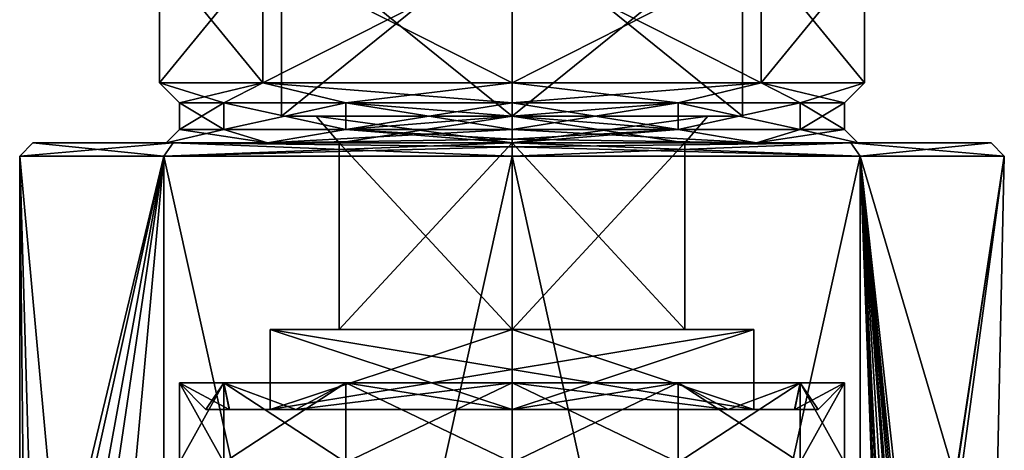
# Model space of a CAD drawing. Header units: millimetres. Extents: x -112 to 112, y -106 to 1587.
# Tile 59 of 158: x -18 to 18, y 101 to 117. Entities that reach past the tile are written whole.
import ezdxf

# ---------------------------------------------------------------- set-up
doc = ezdxf.new("R2010")
doc.units = ezdxf.units.MM
doc.header["$LTSCALE"] = 65.185185
for name, color, linetype in [('281', 7, 'CONTINUOUS'), ('284', 7, 'CONTINUOUS'), ('285', 7, 'CONTINUOUS'), ('290', 7, 'CONTINUOUS'), ('291', 7, 'CONTINUOUS'), ('292', 7, 'CONTINUOUS'), ('299', 7, 'CONTINUOUS'), ('300', 7, 'CONTINUOUS'), ('316', 7, 'CONTINUOUS'), ('317', 7, 'CONTINUOUS'), ('321', 7, 'CONTINUOUS'), ('322', 7, 'CONTINUOUS'), ('323', 7, 'CONTINUOUS'), ('324', 7, 'CONTINUOUS'), ('325', 7, 'CONTINUOUS'), ('328', 7, 'CONTINUOUS'), ('329', 7, 'CONTINUOUS'), ('330', 7, 'CONTINUOUS'), ('331', 7, 'CONTINUOUS'), ('332', 7, 'CONTINUOUS'), ('334', 7, 'CONTINUOUS'), ('335', 7, 'CONTINUOUS'), ('336', 7, 'CONTINUOUS'), ('337', 7, 'CONTINUOUS'), ('627', 7, 'CONTINUOUS'), ('629', 7, 'CONTINUOUS'), ('630', 7, 'CONTINUOUS'), ('632', 7, 'CONTINUOUS')]:
    doc.layers.add(name, color=color, linetype=linetype)

msp = doc.modelspace()

# ---------------------------------------------------------------- linework, layer by layer
at = {"layer": '281', "linetype": 'CONTINUOUS'}
for points in [[(-11.501, 102.2, -0.004), (-10.621, 102.2, -4.412), (-10.624, 102.2, 4.405), (-11.501, 102.2, -0.004)], [(-10.624, 102.2, 4.405), (-10.621, 102.2, -4.412), (-9.093, 102.2, -5.25), (-10.624, 102.2, 4.405)], [(-8.127, 102.2, 8.138), (-10.624, 102.2, 4.405), (-9.093, 102.2, 5.25), (-8.127, 102.2, 8.138)], [(-9.093, 102.2, 5.25), (-10.624, 102.2, 4.405), (-9.093, 102.2, -5.25), (-9.093, 102.2, 5.25)], [(-10.621, 102.2, -4.412), (-8.12, 102.2, -8.145), (-9.093, 102.2, -5.25), (-10.621, 102.2, -4.412)], [(-8.12, 102.2, -8.145), (0, 102.2, -11.5), (-9.093, 102.2, -5.25), (-8.12, 102.2, -8.145)], [(0, 102.2, -11.5), (0, 102.2, -10.5), (-9.093, 102.2, -5.25), (0, 102.2, -11.5)], [(0, 102.2, 10.5), (-8.127, 102.2, 8.138), (-9.093, 102.2, 5.25), (0, 102.2, 10.5)], [(0, 102.2, 11.5), (-8.127, 102.2, 8.138), (0, 102.2, 10.5), (0, 102.2, 11.5)], [(0, 102.2, -11.5), (8.127, 102.2, -8.138), (0, 102.2, -10.5), (0, 102.2, -11.5)], [(8.12, 102.2, 8.145), (0, 102.2, 11.5), (9.093, 102.2, 5.25), (8.12, 102.2, 8.145)], [(9.093, 102.2, 5.25), (0, 102.2, 11.5), (0, 102.2, 10.5), (9.093, 102.2, 5.25)], [(0, 102.2, -10.5), (8.127, 102.2, -8.138), (9.093, 102.2, -5.25), (0, 102.2, -10.5)], [(10.621, 102.2, 4.412), (8.12, 102.2, 8.145), (9.093, 102.2, 5.25), (10.621, 102.2, 4.412)], [(8.127, 102.2, -8.138), (10.624, 102.2, -4.405), (9.093, 102.2, -5.25), (8.127, 102.2, -8.138)], [(10.624, 102.2, -4.405), (10.621, 102.2, 4.412), (9.093, 102.2, 5.25), (10.624, 102.2, -4.405)], [(9.093, 102.2, -5.25), (10.624, 102.2, -4.405), (9.093, 102.2, 5.25), (9.093, 102.2, -5.25)], [(11.501, 102.2, 0.004), (10.621, 102.2, 4.412), (10.624, 102.2, -4.405), (11.501, 102.2, 0.004)]]:
    msp.add_3dface(points, dxfattribs=at)
at = {"layer": '284', "linetype": 'CONTINUOUS'}
for points in [[(-11.501, 102.2, -0.004), (-10.624, 102.2, 4.405), (-12.5, 103.199, 0), (-11.501, 102.2, -0.004)], [(-10.825, 103.199, -6.25), (-11.501, 102.2, -0.004), (-12.5, 103.199, 0), (-10.825, 103.199, -6.25)], [(-12.5, 103.199, 0), (-10.624, 102.2, 4.405), (-10.825, 103.199, 6.25), (-12.5, 103.199, 0)], [(-10.621, 102.2, -4.412), (-11.501, 102.2, -0.004), (-10.825, 103.199, -6.25), (-10.621, 102.2, -4.412)], [(-8.12, 102.2, -8.145), (-10.621, 102.2, -4.412), (-10.825, 103.199, -6.25), (-8.12, 102.2, -8.145)], [(-6.25, 103.199, -10.825), (-8.12, 102.2, -8.145), (-10.825, 103.199, -6.25), (-6.25, 103.199, -10.825)], [(-10.624, 102.2, 4.405), (-8.127, 102.2, 8.138), (-10.825, 103.199, 6.25), (-10.624, 102.2, 4.405)], [(-10.825, 103.199, 6.25), (-8.127, 102.2, 8.138), (-6.25, 103.199, 10.825), (-10.825, 103.199, 6.25)], [(-8.127, 102.2, 8.138), (0, 102.2, 11.5), (-6.25, 103.199, 10.825), (-8.127, 102.2, 8.138)], [(0, 102.2, -11.5), (-8.12, 102.2, -8.145), (0, 103.199, -12.5), (0, 102.2, -11.5)], [(0, 103.199, -12.5), (-8.12, 102.2, -8.145), (-6.25, 103.199, -10.825), (0, 103.199, -12.5)], [(0, 102.2, 11.5), (0, 103.199, 12.5), (-6.25, 103.199, 10.825), (0, 102.2, 11.5)]]:
    msp.add_3dface(points, dxfattribs=at)
at = {"layer": '285', "linetype": 'CONTINUOUS'}
for points in [[(8.127, 102.2, -8.138), (0, 102.2, -11.5), (6.25, 103.199, -10.825), (8.127, 102.2, -8.138)], [(0, 102.2, -11.5), (0, 103.199, -12.5), (6.25, 103.199, -10.825), (0, 102.2, -11.5)], [(0, 102.2, 11.5), (8.12, 102.2, 8.145), (0, 103.199, 12.5), (0, 102.2, 11.5)], [(0, 103.199, 12.5), (8.12, 102.2, 8.145), (6.25, 103.199, 10.825), (0, 103.199, 12.5)], [(6.25, 103.199, 10.825), (8.12, 102.2, 8.145), (10.825, 103.199, 6.25), (6.25, 103.199, 10.825)], [(10.825, 103.199, -6.25), (8.127, 102.2, -8.138), (6.25, 103.199, -10.825), (10.825, 103.199, -6.25)], [(8.12, 102.2, 8.145), (10.621, 102.2, 4.412), (10.825, 103.199, 6.25), (8.12, 102.2, 8.145)], [(10.624, 102.2, -4.405), (8.127, 102.2, -8.138), (10.825, 103.199, -6.25), (10.624, 102.2, -4.405)], [(10.621, 102.2, 4.412), (11.501, 102.2, 0.004), (10.825, 103.199, 6.25), (10.621, 102.2, 4.412)], [(11.501, 102.2, 0.004), (10.624, 102.2, -4.405), (12.5, 103.199, 0), (11.501, 102.2, 0.004)], [(12.5, 103.199, 0), (10.624, 102.2, -4.405), (10.825, 103.199, -6.25), (12.5, 103.199, 0)], [(10.825, 103.199, 6.25), (11.501, 102.2, 0.004), (12.5, 103.199, 0), (10.825, 103.199, 6.25)]]:
    msp.add_3dface(points, dxfattribs=at)
at = {"layer": '290', "linetype": 'CONTINUOUS'}
for points in [[(-10.825, 103.199, -6.25), (-12.5, 103.199, 0), (-10.825, 100.2, -6.25), (-10.825, 103.199, -6.25)], [(-12.5, 103.199, 0), (-10.825, 103.199, 6.25), (-12.5, 100.2), (-12.5, 103.199, 0)], [(-12.5, 103.199, 0), (-12.5, 100.2), (-10.825, 100.2, -6.25), (-12.5, 103.199, 0)], [(-10.825, 103.199, 6.25), (-10.825, 100.2, 6.25), (-12.5, 100.2), (-10.825, 103.199, 6.25)], [(-6.25, 103.199, -10.825), (-10.825, 103.199, -6.25), (-6.25, 100.2, -10.825), (-6.25, 103.199, -10.825)], [(-10.825, 103.199, -6.25), (-10.825, 100.2, -6.25), (-6.25, 100.2, -10.825), (-10.825, 103.199, -6.25)], [(-10.825, 103.199, 6.25), (-6.25, 103.199, 10.825), (-10.825, 100.2, 6.25), (-10.825, 103.199, 6.25)], [(-6.25, 103.199, 10.825), (-6.25, 100.2, 10.825), (-10.825, 100.2, 6.25), (-6.25, 103.199, 10.825)], [(-6.25, 103.199, 10.825), (0, 103.199, 12.5), (-6.25, 100.2, 10.825), (-6.25, 103.199, 10.825)], [(0, 103.199, 12.5), (0, 100.2, 12.5), (-6.25, 100.2, 10.825), (0, 103.199, 12.5)], [(0, 103.199, -12.5), (-6.25, 103.199, -10.825), (0, 100.2, -12.5), (0, 103.199, -12.5)], [(0, 100.2, -12.5), (-6.25, 103.199, -10.825), (-6.25, 100.2, -10.825), (0, 100.2, -12.5)]]:
    msp.add_3dface(points, dxfattribs=at)
at = {"layer": '291', "linetype": 'CONTINUOUS'}
for points in [[(-18, 112.2, 0), (-12.727, 112.2, 12.729), (-13, 112.2, 0), (-18, 112.2, 0)], [(-12.727, 112.2, -12.729), (-18, 112.2, 0), (-13, 112.2, 0), (-12.727, 112.2, -12.729)], [(-13, 112.2, 0), (-12.727, 112.2, 12.729), (-9.192, 112.2, 9.193), (-13, 112.2, 0)], [(-9.192, 112.2, -9.193), (-12.727, 112.2, -12.729), (-13, 112.2, 0), (-9.192, 112.2, -9.193)], [(-12.727, 112.2, 12.729), (0, 112.2, 18), (-9.192, 112.2, 9.193), (-12.727, 112.2, 12.729)], [(0, 112.2, -18), (-12.727, 112.2, -12.729), (0, 112.2, -13), (0, 112.2, -18)], [(0, 112.2, -13), (-12.727, 112.2, -12.729), (-9.192, 112.2, -9.193), (0, 112.2, -13)], [(-9.192, 112.2, 9.193), (0, 112.2, 18), (0, 112.2, 13), (-9.192, 112.2, 9.193)], [(0, 112.2, 18), (12.727, 112.2, 12.729), (0, 112.2, 13), (0, 112.2, 18)], [(12.727, 112.2, -12.729), (0, 112.2, -18), (9.192, 112.2, -9.193), (12.727, 112.2, -12.729)], [(0, 112.2, -18), (0, 112.2, -13), (9.192, 112.2, -9.193), (0, 112.2, -18)], [(0, 112.2, 13), (12.727, 112.2, 12.729), (9.192, 112.2, 9.193), (0, 112.2, 13)], [(13, 112.2, 0), (12.727, 112.2, -12.729), (9.192, 112.2, -9.193), (13, 112.2, 0)], [(9.192, 112.2, 9.193), (12.727, 112.2, 12.729), (13, 112.2, 0), (9.192, 112.2, 9.193)], [(18, 112.2, 0), (12.727, 112.2, -12.729), (13, 112.2, 0), (18, 112.2, 0)], [(12.727, 112.2, 12.729), (18, 112.2, 0), (13, 112.2, 0), (12.727, 112.2, 12.729)]]:
    msp.add_3dface(points, dxfattribs=at)
at = {"layer": '292', "linetype": 'CONTINUOUS'}
for points in [[(-18.5, 111.7), (-13.081, 52.7, 13.081), (-13.081, 111.7, 13.081), (-18.5, 111.7)], [(-13.081, 52.7, 13.081), (-18.5, 111.7), (-17.751, 86.172, 5.212), (-13.081, 52.7, 13.081)], [(-13.081, 52.7, -13.081), (-18.5, 52.7), (-13.081, 111.7, -13.081), (-13.081, 52.7, -13.081)], [(-13.081, 111.7, -13.081), (-18.5, 52.7), (-17.751, 80.228, -5.212), (-13.081, 111.7, -13.081)], [(-18.5, 111.7), (-13.081, 111.7, -13.081), (-18.5, 89.2), (-18.5, 111.7)], [(-18.5, 89.2), (-13.081, 111.7, -13.081), (-18.259, 88.41, -2.976), (-18.5, 89.2)], [(-17.751, 86.172, 5.212), (-18.5, 111.7), (-18.259, 88.41, 2.976), (-17.751, 86.172, 5.212)], [(-18.259, 88.41, 2.976), (-18.5, 111.7), (-18.5, 89.2), (-18.259, 88.41, 2.976)], [(-18.259, 88.41, -2.976), (-13.081, 111.7, -13.081), (-17.751, 86.172, -5.212), (-18.259, 88.41, -2.976)], [(-17.751, 86.172, -5.212), (-13.081, 111.7, -13.081), (-17.751, 80.228, -5.212), (-17.751, 86.172, -5.212)], [(-13.081, 52.7, 13.081), (0, 52.7, 18.5), (-13.081, 111.7, 13.081), (-13.081, 52.7, 13.081)], [(-13.081, 111.7, 13.081), (0, 52.7, 18.5), (0, 111.7, 18.5), (-13.081, 111.7, 13.081)], [(0, 52.7, -18.5), (-13.081, 52.7, -13.081), (0, 111.7, -18.5), (0, 52.7, -18.5)], [(0, 111.7, -18.5), (-13.081, 52.7, -13.081), (-13.081, 111.7, -13.081), (0, 111.7, -18.5)]]:
    msp.add_3dface(points, dxfattribs=at)
at = {"layer": '299', "linetype": 'CONTINUOUS'}
for points in [[(0, 103.199, 12.5), (6.25, 103.199, 10.825), (0, 100.2, 12.5), (0, 103.199, 12.5)], [(6.25, 103.199, -10.825), (0, 103.199, -12.5), (6.25, 100.2, -10.825), (6.25, 103.199, -10.825)], [(0, 103.199, -12.5), (0, 100.2, -12.5), (6.25, 100.2, -10.825), (0, 103.199, -12.5)], [(6.25, 103.199, 10.825), (6.25, 100.2, 10.825), (0, 100.2, 12.5), (6.25, 103.199, 10.825)], [(6.25, 103.199, 10.825), (10.825, 103.199, 6.25), (6.25, 100.2, 10.825), (6.25, 103.199, 10.825)], [(10.825, 103.199, 6.25), (10.825, 100.2, 6.25), (6.25, 100.2, 10.825), (10.825, 103.199, 6.25)], [(10.825, 103.199, -6.25), (6.25, 103.199, -10.825), (10.825, 100.2, -6.25), (10.825, 103.199, -6.25)], [(6.25, 103.199, -10.825), (6.25, 100.2, -10.825), (10.825, 100.2, -6.25), (6.25, 103.199, -10.825)], [(10.825, 103.199, 6.25), (12.5, 103.199, 0), (10.825, 100.2, 6.25), (10.825, 103.199, 6.25)], [(12.5, 103.199, 0), (10.825, 103.199, -6.25), (12.5, 100.2), (12.5, 103.199, 0)], [(12.5, 103.199, 0), (12.5, 100.2), (10.825, 100.2, 6.25), (12.5, 103.199, 0)], [(10.825, 103.199, -6.25), (10.825, 100.2, -6.25), (12.5, 100.2), (10.825, 103.199, -6.25)]]:
    msp.add_3dface(points, dxfattribs=at)
at = {"layer": '300', "linetype": 'CONTINUOUS'}
for points in [[(0, 111.7, 18.5), (0, 52.7, 18.5), (13.081, 52.7, 13.081), (0, 111.7, 18.5)], [(0, 52.7, -18.5), (0, 111.7, -18.5), (13.081, 111.7, -13.081), (0, 52.7, -18.5)], [(13.081, 52.7, -13.081), (0, 52.7, -18.5), (13.081, 111.7, -13.081), (13.081, 52.7, -13.081)], [(0, 111.7, 18.5), (13.081, 52.7, 13.081), (13.081, 111.7, 13.081), (0, 111.7, 18.5)], [(13.081, 52.7, -13.081), (13.081, 111.7, -13.081), (14.515, 83.495, -11.47), (13.081, 52.7, -13.081)], [(13.081, 111.7, 13.081), (13.081, 52.7, 13.081), (14.147, 82.904, 11.921), (13.081, 111.7, 13.081)], [(18.5, 111.7), (13.081, 111.7, 13.081), (18.134, 94.627, 3.664), (18.5, 111.7)], [(18.134, 94.627, 3.664), (13.081, 111.7, 13.081), (15.5, 89.681, 10.1), (18.134, 94.627, 3.664)], [(15.5, 89.681, 10.1), (13.081, 111.7, 13.081), (15.5, 87.366, 10.1), (15.5, 89.681, 10.1)], [(15.5, 87.366, 10.1), (13.081, 111.7, 13.081), (15.344, 87.504, 10.335), (15.5, 87.366, 10.1)], [(15.344, 87.504, 10.335), (13.081, 111.7, 13.081), (15.172, 87.675, 10.586), (15.344, 87.504, 10.335)], [(15.172, 87.675, 10.586), (13.081, 111.7, 13.081), (15.068, 86.651, 10.734), (15.172, 87.675, 10.586)], [(15.068, 86.651, 10.734), (13.081, 111.7, 13.081), (14.995, 85.668, 10.835), (15.068, 86.651, 10.734)], [(14.995, 85.668, 10.835), (13.081, 111.7, 13.081), (14.869, 82.844, 11.007), (14.995, 85.668, 10.835)], [(14.869, 82.844, 11.007), (13.081, 111.7, 13.081), (14.455, 82.874, 11.545), (14.869, 82.844, 11.007)], [(14.455, 82.874, 11.545), (13.081, 111.7, 13.081), (14.204, 84.51, 11.853), (14.455, 82.874, 11.545)], [(14.204, 84.51, 11.853), (13.081, 111.7, 13.081), (14.147, 82.904, 11.921), (14.204, 84.51, 11.853)], [(13.081, 111.7, -13.081), (18.5, 111.7), (14.865, 87.774, -11.013), (13.081, 111.7, -13.081)], [(14.515, 83.495, -11.47), (13.081, 111.7, -13.081), (14.865, 87.774, -11.013), (14.515, 83.495, -11.47)], [(14.865, 87.774, -11.013), (18.5, 111.7), (14.894, 87.867, -10.974), (14.865, 87.774, -11.013)], [(14.894, 87.867, -10.974), (18.5, 111.7), (14.923, 87.958, -10.935), (14.894, 87.867, -10.974)], [(14.923, 87.958, -10.935), (18.5, 111.7), (15.5, 89.681, -10.1), (14.923, 87.958, -10.935)], [(15.5, 89.681, -10.1), (18.5, 111.7), (18.134, 94.627, -3.664), (15.5, 89.681, -10.1)], [(18.134, 94.627, -3.664), (18.5, 111.7), (18.134, 94.627, 3.664), (18.134, 94.627, -3.664)]]:
    msp.add_3dface(points, dxfattribs=at)
at = {"layer": '316', "linetype": 'CONTINUOUS'}
for points in [[(12.727, 112.2, 12.729), (0, 112.2, 18), (13.081, 111.7, 13.081), (12.727, 112.2, 12.729)], [(13.081, 111.7, 13.081), (0, 112.2, 18), (0, 112.054, 18.354), (13.081, 111.7, 13.081)], [(0, 112.2, -18), (12.727, 112.2, -12.729), (0, 112.054, -18.354), (0, 112.2, -18)], [(0, 111.7, -18.5), (12.727, 112.2, -12.729), (13.081, 111.7, -13.081), (0, 111.7, -18.5)], [(12.727, 112.2, -12.729), (0, 111.7, -18.5), (0, 112.054, -18.354), (12.727, 112.2, -12.729)], [(12.727, 112.2, -12.729), (18, 112.2, 0), (13.081, 111.7, -13.081), (12.727, 112.2, -12.729)], [(18, 112.2, 0), (12.727, 112.2, 12.729), (18.5, 111.7), (18, 112.2, 0)], [(12.727, 112.2, 12.729), (13.081, 111.7, 13.081), (18.5, 111.7), (12.727, 112.2, 12.729)], [(18, 112.2, 0), (18.5, 111.7), (13.081, 111.7, -13.081), (18, 112.2, 0)], [(0, 111.7, 18.5), (13.081, 111.7, 13.081), (0, 112.054, 18.354), (0, 111.7, 18.5)]]:
    msp.add_3dface(points, dxfattribs=at)
at = {"layer": '317', "linetype": 'CONTINUOUS'}
for points in [[(-18, 112.2, 0), (-12.727, 112.2, -12.729), (-18.5, 111.7), (-18, 112.2, 0)], [(-18, 112.2, 0), (-18.5, 111.7), (-13.081, 111.7, 13.081), (-18, 112.2, 0)], [(-12.727, 112.2, -12.729), (-13.081, 111.7, -13.081), (-18.5, 111.7), (-12.727, 112.2, -12.729)], [(-12.727, 112.2, 12.729), (-18, 112.2, 0), (-13.081, 111.7, 13.081), (-12.727, 112.2, 12.729)], [(-12.727, 112.2, 12.729), (-13.081, 111.7, 13.081), (0, 111.7, 18.5), (-12.727, 112.2, 12.729)], [(-12.727, 112.2, -12.729), (0, 112.2, -18), (-13.081, 111.7, -13.081), (-12.727, 112.2, -12.729)], [(-13.081, 111.7, -13.081), (0, 112.2, -18), (0, 112.054, -18.354), (-13.081, 111.7, -13.081)], [(0, 112.2, 18), (-12.727, 112.2, 12.729), (0, 112.054, 18.354), (0, 112.2, 18)], [(-12.727, 112.2, 12.729), (0, 111.7, 18.5), (0, 112.054, 18.354), (-12.727, 112.2, 12.729)], [(0, 111.7, -18.5), (-13.081, 111.7, -13.081), (0, 112.054, -18.354), (0, 111.7, -18.5)]]:
    msp.add_3dface(points, dxfattribs=at)
at = {"layer": '321', "linetype": 'CONTINUOUS'}
for points in [[(-9.093, 105.2, -5.25), (0, 105.2, -10.5), (-6.495, 105.2, -3.75), (-9.093, 105.2, -5.25)], [(-9.093, 105.2, 5.25), (-9.093, 105.2, -5.25), (-6.495, 105.2, -3.75), (-9.093, 105.2, 5.25)], [(0, 105.2, 10.5), (-9.093, 105.2, 5.25), (0, 105.2, 7.5), (0, 105.2, 10.5)], [(0, 105.2, 7.5), (-9.093, 105.2, 5.25), (-6.495, 105.2, 3.75), (0, 105.2, 7.5)], [(-6.495, 105.2, 3.75), (-9.093, 105.2, 5.25), (-6.495, 105.2, -3.75), (-6.495, 105.2, 3.75)], [(-6.495, 105.2, -3.75), (0, 105.2, -10.5), (0, 105.2, -7.5), (-6.495, 105.2, -3.75)], [(0, 105.2, -10.5), (9.093, 105.2, -5.25), (0, 105.2, -7.5), (0, 105.2, -10.5)], [(9.093, 105.2, 5.25), (0, 105.2, 10.5), (6.495, 105.2, 3.75), (9.093, 105.2, 5.25)], [(0, 105.2, 10.5), (0, 105.2, 7.5), (6.495, 105.2, 3.75), (0, 105.2, 10.5)], [(0, 105.2, -7.5), (9.093, 105.2, -5.25), (6.495, 105.2, -3.75), (0, 105.2, -7.5)], [(9.093, 105.2, -5.25), (9.093, 105.2, 5.25), (6.495, 105.2, 3.75), (9.093, 105.2, -5.25)], [(6.495, 105.2, -3.75), (9.093, 105.2, -5.25), (6.495, 105.2, 3.75), (6.495, 105.2, -3.75)]]:
    msp.add_3dface(points, dxfattribs=at)
at = {"layer": '322', "linetype": 'CONTINUOUS'}
for points in [[(0, 105.2, 7.5), (-6.495, 105.2, 3.75), (0, 112.2, 7.5), (0, 105.2, 7.5)], [(-6.495, 105.2, 3.75), (-6.495, 105.2, -3.75), (-6.495, 112.2, 3.75), (-6.495, 105.2, 3.75)], [(0, 112.2, 7.5), (-6.495, 105.2, 3.75), (-6.495, 112.2, 3.75), (0, 112.2, 7.5)], [(-6.495, 105.2, -3.75), (0, 105.2, -7.5), (-6.495, 112.2, -3.75), (-6.495, 105.2, -3.75)], [(-6.495, 112.2, 3.75), (-6.495, 105.2, -3.75), (-6.495, 112.2, -3.75), (-6.495, 112.2, 3.75)], [(-6.495, 112.2, -3.75), (0, 105.2, -7.5), (0, 112.2, -7.5), (-6.495, 112.2, -3.75)]]:
    msp.add_3dface(points, dxfattribs=at)
at = {"layer": '323', "linetype": 'CONTINUOUS'}
for points in [[(-6.495, 112.2, 3.75), (-6.495, 112.2, -3.75), (-7.361, 113.2, 4.25), (-6.495, 112.2, 3.75)], [(0, 113.2, 8.5), (-6.495, 112.2, 3.75), (-7.361, 113.2, 4.25), (0, 113.2, 8.5)], [(-6.495, 112.2, -3.75), (0, 112.2, -7.5), (-7.361, 113.2, -4.25), (-6.495, 112.2, -3.75)], [(-7.361, 113.2, 4.25), (-6.495, 112.2, -3.75), (-7.361, 113.2, -4.25), (-7.361, 113.2, 4.25)], [(-7.361, 113.2, -4.25), (0, 112.2, -7.5), (0, 113.2, -8.5), (-7.361, 113.2, -4.25)], [(0, 112.2, 7.5), (-6.495, 112.2, 3.75), (0, 113.2, 8.5), (0, 112.2, 7.5)]]:
    msp.add_3dface(points, dxfattribs=at)
at = {"layer": '324', "linetype": 'CONTINUOUS'}
for points in [[(-7.361, 113.2, 4.25), (-7.361, 113.2, -4.25), (-8.66, 113.2, -5), (-7.361, 113.2, 4.25)], [(0, 113.2, 10), (-7.361, 113.2, 4.25), (-8.66, 113.2, 5), (0, 113.2, 10)], [(-8.66, 113.2, 5), (-7.361, 113.2, 4.25), (-8.66, 113.2, -5), (-8.66, 113.2, 5)], [(-7.361, 113.2, -4.25), (0, 113.2, -8.5), (-8.66, 113.2, -5), (-7.361, 113.2, -4.25)], [(-8.66, 113.2, -5), (0, 113.2, -8.5), (0, 113.2, -10), (-8.66, 113.2, -5)], [(0, 113.2, 8.5), (-7.361, 113.2, 4.25), (0, 113.2, 10), (0, 113.2, 8.5)], [(0, 113.2, 8.5), (0, 113.2, 10), (8.66, 113.2, 5), (0, 113.2, 8.5)], [(0, 113.2, 8.5), (8.66, 113.2, 5), (7.361, 113.2, 4.25), (0, 113.2, 8.5)], [(0, 113.2, -10), (0, 113.2, -8.5), (7.361, 113.2, -4.25), (0, 113.2, -10)], [(8.66, 113.2, -5), (0, 113.2, -10), (7.361, 113.2, -4.25), (8.66, 113.2, -5)], [(8.66, 113.2, 5), (8.66, 113.2, -5), (7.361, 113.2, -4.25), (8.66, 113.2, 5)], [(7.361, 113.2, 4.25), (8.66, 113.2, 5), (7.361, 113.2, -4.25), (7.361, 113.2, 4.25)]]:
    msp.add_3dface(points, dxfattribs=at)
at = {"layer": '325', "linetype": 'CONTINUOUS'}
for points in [[(0, 113.2, 10), (-8.66, 113.2, 5), (0, 120.2, 10), (0, 113.2, 10)], [(-8.66, 113.2, 5), (-8.66, 113.2, -5), (-8.66, 120.2, 5), (-8.66, 113.2, 5)], [(0, 120.2, 10), (-8.66, 113.2, 5), (-8.66, 120.2, 5), (0, 120.2, 10)], [(-8.66, 113.2, -5), (0, 113.2, -10), (-8.66, 120.2, -5), (-8.66, 113.2, -5)], [(-8.66, 120.2, 5), (-8.66, 113.2, -5), (-8.66, 120.2, -5), (-8.66, 120.2, 5)], [(-8.66, 120.2, -5), (0, 113.2, -10), (0, 120.2, -10), (-8.66, 120.2, -5)]]:
    msp.add_3dface(points, dxfattribs=at)
at = {"layer": '328', "linetype": 'CONTINUOUS'}
for points in [[(-9.369, 119.2, 9.369), (-13.25, 119.2), (-9.369, 114.45, 9.369), (-9.369, 119.2, 9.369)], [(-13.25, 119.2), (-9.369, 119.2, -9.369), (-13.25, 114.45), (-13.25, 119.2)], [(-9.369, 114.45, 9.369), (-13.25, 119.2), (-13.25, 114.45), (-9.369, 114.45, 9.369)], [(-13.25, 114.45), (-9.369, 119.2, -9.369), (-9.369, 114.45, -9.369), (-13.25, 114.45)], [(0, 119.2, 13.25), (-9.369, 119.2, 9.369), (0, 114.45, 13.25), (0, 119.2, 13.25)], [(0, 114.45, 13.25), (-9.369, 119.2, 9.369), (-9.369, 114.45, 9.369), (0, 114.45, 13.25)], [(-9.369, 119.2, -9.369), (0, 119.2, -13.25), (-9.369, 114.45, -9.369), (-9.369, 119.2, -9.369)], [(-9.369, 114.45, -9.369), (0, 119.2, -13.25), (0, 114.45, -13.25), (-9.369, 114.45, -9.369)]]:
    msp.add_3dface(points, dxfattribs=at)
at = {"layer": '329', "linetype": 'CONTINUOUS'}
for points in [[(-9.369, 114.45, 9.369), (-13.25, 114.45), (-10.825, 113.7, 6.25), (-9.369, 114.45, 9.369)], [(-13.25, 114.45), (-9.369, 114.45, -9.369), (-12.5, 113.7), (-13.25, 114.45)], [(-10.825, 113.7, 6.25), (-13.25, 114.45), (-12.5, 113.7), (-10.825, 113.7, 6.25)], [(-12.5, 113.7), (-9.369, 114.45, -9.369), (-10.825, 113.7, -6.25), (-12.5, 113.7)], [(-6.25, 113.7, 10.825), (-9.369, 114.45, 9.369), (-10.825, 113.7, 6.25), (-6.25, 113.7, 10.825)], [(-10.825, 113.7, -6.25), (-9.369, 114.45, -9.369), (-6.25, 113.7, -10.825), (-10.825, 113.7, -6.25)], [(0, 114.45, 13.25), (-9.369, 114.45, 9.369), (0, 113.7, 12.5), (0, 114.45, 13.25)], [(0, 113.7, 12.5), (-9.369, 114.45, 9.369), (-6.25, 113.7, 10.825), (0, 113.7, 12.5)], [(-9.369, 114.45, -9.369), (0, 114.45, -13.25), (-6.25, 113.7, -10.825), (-9.369, 114.45, -9.369)], [(-6.25, 113.7, -10.825), (0, 114.45, -13.25), (0, 113.7, -12.5), (-6.25, 113.7, -10.825)]]:
    msp.add_3dface(points, dxfattribs=at)
at = {"layer": '330', "linetype": 'CONTINUOUS'}
for points in [[(6.495, 105.2, 3.75), (0, 105.2, 7.5), (6.495, 112.2, 3.75), (6.495, 105.2, 3.75)], [(0, 105.2, 7.5), (0, 112.2, 7.5), (6.495, 112.2, 3.75), (0, 105.2, 7.5)], [(0, 105.2, -7.5), (6.495, 105.2, -3.75), (0, 112.2, -7.5), (0, 105.2, -7.5)], [(0, 112.2, -7.5), (6.495, 105.2, -3.75), (6.495, 112.2, -3.75), (0, 112.2, -7.5)], [(6.495, 105.2, -3.75), (6.495, 105.2, 3.75), (6.495, 112.2, -3.75), (6.495, 105.2, -3.75)], [(6.495, 112.2, -3.75), (6.495, 105.2, 3.75), (6.495, 112.2, 3.75), (6.495, 112.2, -3.75)]]:
    msp.add_3dface(points, dxfattribs=at)
at = {"layer": '331', "linetype": 'CONTINUOUS'}
for points in [[(0, 112.2, 7.5), (0, 113.2, 8.5), (7.361, 113.2, 4.25), (0, 112.2, 7.5)], [(0, 112.2, 7.5), (7.361, 113.2, 4.25), (6.495, 112.2, 3.75), (0, 112.2, 7.5)], [(0, 113.2, -8.5), (0, 112.2, -7.5), (6.495, 112.2, -3.75), (0, 113.2, -8.5)], [(7.361, 113.2, -4.25), (0, 113.2, -8.5), (6.495, 112.2, -3.75), (7.361, 113.2, -4.25)], [(7.361, 113.2, 4.25), (7.361, 113.2, -4.25), (6.495, 112.2, 3.75), (7.361, 113.2, 4.25)], [(7.361, 113.2, -4.25), (6.495, 112.2, -3.75), (6.495, 112.2, 3.75), (7.361, 113.2, -4.25)]]:
    msp.add_3dface(points, dxfattribs=at)
at = {"layer": '332', "linetype": 'CONTINUOUS'}
for points in [[(8.66, 113.2, 5), (0, 113.2, 10), (8.66, 120.2, 5), (8.66, 113.2, 5)], [(0, 113.2, 10), (0, 120.2, 10), (8.66, 120.2, 5), (0, 113.2, 10)], [(0, 113.2, -10), (8.66, 113.2, -5), (0, 120.2, -10), (0, 113.2, -10)], [(0, 120.2, -10), (8.66, 113.2, -5), (8.66, 120.2, -5), (0, 120.2, -10)], [(8.66, 113.2, -5), (8.66, 113.2, 5), (8.66, 120.2, -5), (8.66, 113.2, -5)], [(8.66, 113.2, 5), (8.66, 120.2, 5), (8.66, 120.2, -5), (8.66, 113.2, 5)]]:
    msp.add_3dface(points, dxfattribs=at)
at = {"layer": '334', "linetype": 'CONTINUOUS'}
for points in [[(0, 119.2, 13.25), (0, 114.45, 13.25), (9.369, 114.45, 9.369), (0, 119.2, 13.25)], [(9.369, 119.2, 9.369), (0, 119.2, 13.25), (9.369, 114.45, 9.369), (9.369, 119.2, 9.369)], [(0, 114.45, -13.25), (0, 119.2, -13.25), (9.369, 119.2, -9.369), (0, 114.45, -13.25)], [(0, 114.45, -13.25), (9.369, 119.2, -9.369), (9.369, 114.45, -9.369), (0, 114.45, -13.25)], [(9.369, 119.2, -9.369), (13.25, 119.2), (9.369, 114.45, -9.369), (9.369, 119.2, -9.369)], [(13.25, 119.2), (9.369, 119.2, 9.369), (13.25, 114.45), (13.25, 119.2)], [(9.369, 114.45, -9.369), (13.25, 119.2), (13.25, 114.45), (9.369, 114.45, -9.369)], [(13.25, 114.45), (9.369, 119.2, 9.369), (9.369, 114.45, 9.369), (13.25, 114.45)]]:
    msp.add_3dface(points, dxfattribs=at)
at = {"layer": '335', "linetype": 'CONTINUOUS'}
for points in [[(0, 114.45, 13.25), (0, 113.7, 12.5), (6.25, 113.7, 10.825), (0, 114.45, 13.25)], [(9.369, 114.45, 9.369), (0, 114.45, 13.25), (6.25, 113.7, 10.825), (9.369, 114.45, 9.369)], [(0, 113.7, -12.5), (0, 114.45, -13.25), (9.369, 114.45, -9.369), (0, 113.7, -12.5)], [(0, 113.7, -12.5), (9.369, 114.45, -9.369), (6.25, 113.7, -10.825), (0, 113.7, -12.5)], [(6.25, 113.7, -10.825), (9.369, 114.45, -9.369), (10.825, 113.7, -6.25), (6.25, 113.7, -10.825)], [(10.825, 113.7, 6.25), (9.369, 114.45, 9.369), (6.25, 113.7, 10.825), (10.825, 113.7, 6.25)], [(9.369, 114.45, -9.369), (13.25, 114.45), (10.825, 113.7, -6.25), (9.369, 114.45, -9.369)], [(13.25, 114.45), (9.369, 114.45, 9.369), (12.5, 113.7), (13.25, 114.45)], [(12.5, 113.7), (9.369, 114.45, 9.369), (10.825, 113.7, 6.25), (12.5, 113.7)], [(10.825, 113.7, -6.25), (13.25, 114.45), (12.5, 113.7), (10.825, 113.7, -6.25)]]:
    msp.add_3dface(points, dxfattribs=at)
at = {"layer": '336', "linetype": 'CONTINUOUS'}
for points in [[(9.192, 112.2, -9.193), (0, 112.2, -13), (6.25, 112.7, -10.825), (9.192, 112.2, -9.193)], [(0, 112.2, -13), (0, 112.346, -12.646), (6.25, 112.7, -10.825), (0, 112.2, -13)], [(0, 112.346, 12.646), (9.192, 112.2, 9.193), (0, 112.7, 12.5), (0, 112.346, 12.646)], [(0, 112.7, 12.5), (9.192, 112.2, 9.193), (6.25, 112.7, 10.825), (0, 112.7, 12.5)], [(0, 112.346, -12.646), (0, 112.7, -12.5), (6.25, 112.7, -10.825), (0, 112.346, -12.646)], [(6.25, 112.7, 10.825), (9.192, 112.2, 9.193), (10.825, 112.7, 6.25), (6.25, 112.7, 10.825)], [(10.825, 112.7, -6.25), (9.192, 112.2, -9.193), (6.25, 112.7, -10.825), (10.825, 112.7, -6.25)], [(9.192, 112.2, 9.193), (13, 112.2, 0), (10.825, 112.7, 6.25), (9.192, 112.2, 9.193)], [(13, 112.2, 0), (9.192, 112.2, -9.193), (12.5, 112.7), (13, 112.2, 0)], [(12.5, 112.7), (9.192, 112.2, -9.193), (10.825, 112.7, -6.25), (12.5, 112.7)], [(10.825, 112.7, 6.25), (13, 112.2, 0), (12.5, 112.7), (10.825, 112.7, 6.25)], [(0, 112.2, 13), (9.192, 112.2, 9.193), (0, 112.346, 12.646), (0, 112.2, 13)]]:
    msp.add_3dface(points, dxfattribs=at)
at = {"layer": '337', "linetype": 'CONTINUOUS'}
for points in [[(-9.192, 112.2, -9.193), (-13, 112.2, 0), (-10.825, 112.7, -6.25), (-9.192, 112.2, -9.193)], [(-13, 112.2, 0), (-9.192, 112.2, 9.193), (-12.5, 112.7), (-13, 112.2, 0)], [(-10.825, 112.7, -6.25), (-13, 112.2, 0), (-12.5, 112.7), (-10.825, 112.7, -6.25)], [(-12.5, 112.7), (-9.192, 112.2, 9.193), (-10.825, 112.7, 6.25), (-12.5, 112.7)], [(-6.25, 112.7, -10.825), (-9.192, 112.2, -9.193), (-10.825, 112.7, -6.25), (-6.25, 112.7, -10.825)], [(-10.825, 112.7, 6.25), (-9.192, 112.2, 9.193), (-6.25, 112.7, 10.825), (-10.825, 112.7, 6.25)], [(-9.192, 112.2, -9.193), (0, 112.7, -12.5), (0, 112.346, -12.646), (-9.192, 112.2, -9.193)], [(0, 112.7, -12.5), (-9.192, 112.2, -9.193), (-6.25, 112.7, -10.825), (0, 112.7, -12.5)], [(-9.192, 112.2, 9.193), (0, 112.2, 13), (-6.25, 112.7, 10.825), (-9.192, 112.2, 9.193)], [(0, 112.2, 13), (0, 112.346, 12.646), (-6.25, 112.7, 10.825), (0, 112.2, 13)], [(0, 112.346, 12.646), (0, 112.7, 12.5), (-6.25, 112.7, 10.825), (0, 112.346, 12.646)], [(0, 112.2, -13), (-9.192, 112.2, -9.193), (0, 112.346, -12.646), (0, 112.2, -13)]]:
    msp.add_3dface(points, dxfattribs=at)
at = {"layer": '627', "linetype": 'CONTINUOUS'}
for points in [[(0, 105.2, -10.5), (9.093, 102.2, -5.25), (9.093, 105.2, -5.25), (0, 105.2, -10.5)], [(9.093, 102.2, -5.25), (0, 105.2, -10.5), (0, 103.7, -10.5), (9.093, 102.2, -5.25)], [(9.093, 102.2, 5.25), (0, 102.2, 10.5), (9.093, 105.2, 5.25), (9.093, 102.2, 5.25)], [(9.093, 105.2, 5.25), (0, 102.2, 10.5), (0, 103.7, 10.5), (9.093, 105.2, 5.25)], [(0, 105.2, 10.5), (9.093, 105.2, 5.25), (0, 103.7, 10.5), (0, 105.2, 10.5)], [(9.093, 102.2, -5.25), (9.093, 102.2, 5.25), (9.093, 105.2, -5.25), (9.093, 102.2, -5.25)], [(9.093, 102.2, 5.25), (9.093, 105.2, 5.25), (9.093, 105.2, -5.25), (9.093, 102.2, 5.25)], [(0, 102.2, -10.5), (9.093, 102.2, -5.25), (0, 103.7, -10.5), (0, 102.2, -10.5)]]:
    msp.add_3dface(points, dxfattribs=at)
at = {"layer": '629', "linetype": 'CONTINUOUS'}
for points in [[(6.25, 113.7, 10.825), (0, 113.7, 12.5), (6.25, 112.7, 10.825), (6.25, 113.7, 10.825)], [(6.25, 112.7, 10.825), (0, 113.7, 12.5), (0, 113.2, 12.5), (6.25, 112.7, 10.825)], [(0, 113.7, -12.5), (6.25, 113.7, -10.825), (0, 113.2, -12.5), (0, 113.7, -12.5)], [(0, 112.7, -12.5), (6.25, 113.7, -10.825), (6.25, 112.7, -10.825), (0, 112.7, -12.5)], [(6.25, 113.7, -10.825), (0, 112.7, -12.5), (0, 113.2, -12.5), (6.25, 113.7, -10.825)], [(6.25, 113.7, -10.825), (10.825, 113.7, -6.25), (6.25, 112.7, -10.825), (6.25, 113.7, -10.825)], [(10.825, 113.7, -6.25), (10.825, 112.7, -6.25), (6.25, 112.7, -10.825), (10.825, 113.7, -6.25)], [(10.825, 113.7, 6.25), (6.25, 113.7, 10.825), (10.825, 112.7, 6.25), (10.825, 113.7, 6.25)], [(6.25, 113.7, 10.825), (6.25, 112.7, 10.825), (10.825, 112.7, 6.25), (6.25, 113.7, 10.825)], [(10.825, 113.7, -6.25), (12.5, 113.7), (10.825, 112.7, -6.25), (10.825, 113.7, -6.25)], [(12.5, 113.7), (10.825, 113.7, 6.25), (12.5, 112.7), (12.5, 113.7)], [(12.5, 113.7), (12.5, 112.7), (10.825, 112.7, -6.25), (12.5, 113.7)], [(10.825, 113.7, 6.25), (10.825, 112.7, 6.25), (12.5, 112.7), (10.825, 113.7, 6.25)], [(0, 112.7, 12.5), (6.25, 112.7, 10.825), (0, 113.2, 12.5), (0, 112.7, 12.5)]]:
    msp.add_3dface(points, dxfattribs=at)
at = {"layer": '630', "linetype": 'CONTINUOUS'}
for points in [[(-9.093, 102.2, -5.25), (0, 102.2, -10.5), (-9.093, 105.2, -5.25), (-9.093, 102.2, -5.25)], [(-9.093, 105.2, -5.25), (0, 102.2, -10.5), (0, 103.7, -10.5), (-9.093, 105.2, -5.25)], [(-9.093, 102.2, 5.25), (-9.093, 102.2, -5.25), (-9.093, 105.2, 5.25), (-9.093, 102.2, 5.25)], [(-9.093, 102.2, 5.25), (-9.093, 105.2, 5.25), (0, 105.2, 10.5), (-9.093, 102.2, 5.25)], [(-9.093, 102.2, 5.25), (0, 105.2, 10.5), (0, 103.7, 10.5), (-9.093, 102.2, 5.25)], [(-9.093, 102.2, -5.25), (-9.093, 105.2, -5.25), (-9.093, 105.2, 5.25), (-9.093, 102.2, -5.25)], [(0, 105.2, -10.5), (-9.093, 105.2, -5.25), (0, 103.7, -10.5), (0, 105.2, -10.5)], [(0, 102.2, 10.5), (-9.093, 102.2, 5.25), (0, 103.7, 10.5), (0, 102.2, 10.5)]]:
    msp.add_3dface(points, dxfattribs=at)
at = {"layer": '632', "linetype": 'CONTINUOUS'}
for points in [[(-10.825, 113.7, 6.25), (-12.5, 113.7), (-10.825, 112.7, 6.25), (-10.825, 113.7, 6.25)], [(-12.5, 113.7), (-10.825, 113.7, -6.25), (-12.5, 112.7), (-12.5, 113.7)], [(-12.5, 113.7), (-12.5, 112.7), (-10.825, 112.7, 6.25), (-12.5, 113.7)], [(-10.825, 113.7, -6.25), (-10.825, 112.7, -6.25), (-12.5, 112.7), (-10.825, 113.7, -6.25)], [(-6.25, 113.7, 10.825), (-10.825, 113.7, 6.25), (-6.25, 112.7, 10.825), (-6.25, 113.7, 10.825)], [(-10.825, 113.7, 6.25), (-10.825, 112.7, 6.25), (-6.25, 112.7, 10.825), (-10.825, 113.7, 6.25)], [(-10.825, 113.7, -6.25), (-6.25, 113.7, -10.825), (-10.825, 112.7, -6.25), (-10.825, 113.7, -6.25)], [(-6.25, 113.7, -10.825), (-6.25, 112.7, -10.825), (-10.825, 112.7, -6.25), (-6.25, 113.7, -10.825)], [(0, 113.7, 12.5), (-6.25, 113.7, 10.825), (0, 113.2, 12.5), (0, 113.7, 12.5)], [(0, 112.7, 12.5), (-6.25, 113.7, 10.825), (-6.25, 112.7, 10.825), (0, 112.7, 12.5)], [(-6.25, 113.7, 10.825), (0, 112.7, 12.5), (0, 113.2, 12.5), (-6.25, 113.7, 10.825)], [(-6.25, 113.7, -10.825), (0, 113.7, -12.5), (-6.25, 112.7, -10.825), (-6.25, 113.7, -10.825)], [(-6.25, 112.7, -10.825), (0, 113.7, -12.5), (0, 113.2, -12.5), (-6.25, 112.7, -10.825)], [(0, 112.7, -12.5), (-6.25, 112.7, -10.825), (0, 113.2, -12.5), (0, 112.7, -12.5)]]:
    msp.add_3dface(points, dxfattribs=at)

doc.saveas('drawing.dxf')
